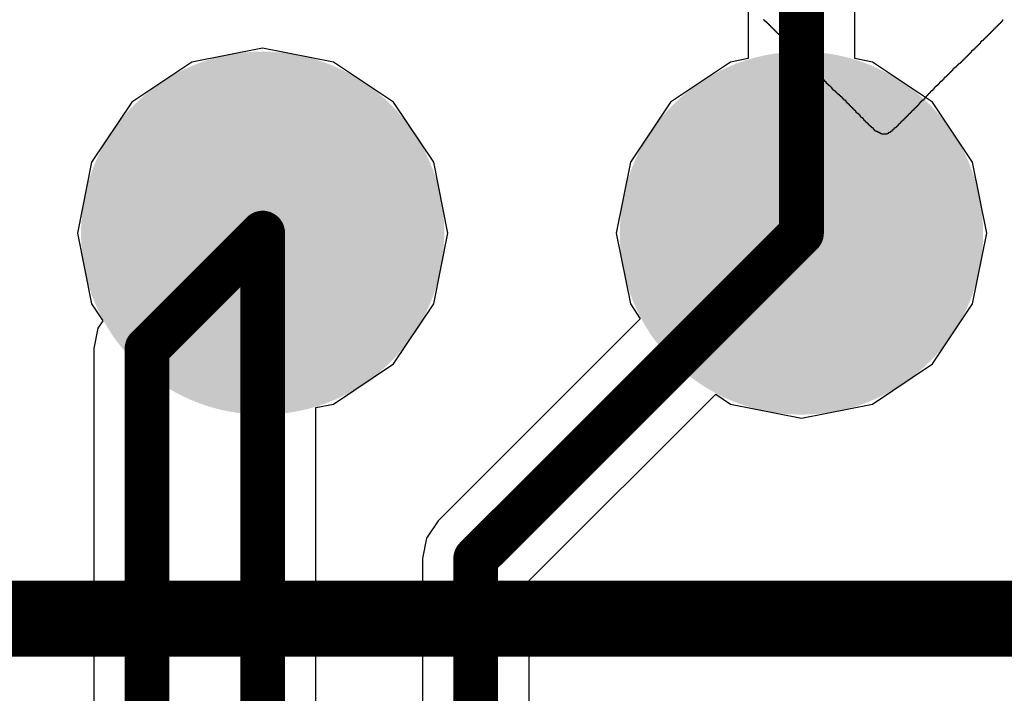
# Model space of a CAD drawing. Header units: millimetres. Extents: x 9.4 to 105.2, y 7.6 to 67.1.
# Tile 37 of 152: x 47.5 to 50.8, y 21.8 to 24.1. Entities that reach past the tile are written whole.
import ezdxf

# ---------------------------------------------------------------- set-up
doc = ezdxf.new("R2010")
doc.units = ezdxf.units.MM
for name, color, linetype in [('BottomLayer', 5, 'Continuous'), ('BottomOverlay', 54, 'Continuous'), ('BottomPaste', 16, 'Continuous'), ('BottomSolder', 6, 'Continuous'), ('TopOverlay', 2, 'Continuous')]:
    doc.layers.add(name, color=color, linetype=linetype)

msp = doc.modelspace()

# ---------------------------------------------------------------- hatches: boundary and pattern name
at = {"layer": 'BottomLayer'}
h = msp.add_hatch(color=5, dxfattribs=at)
edge = h.paths.add_edge_path()
edge.add_arc((48.2854, 23.3895), 0.508, 0, 360)
h = msp.add_hatch(color=5, dxfattribs=at)
edge = h.paths.add_edge_path()
edge.add_arc((50.0888, 23.3895), 0.508, 0, 360)
at = {"layer": 'BottomPaste'}
h = msp.add_hatch(color=16, dxfattribs=at)
edge = h.paths.add_edge_path()
edge.add_arc((48.2854, 23.3895), 0.458, 0, 360)
h = msp.add_hatch(color=16, dxfattribs=at)
edge = h.paths.add_edge_path()
edge.add_arc((50.0888, 23.3895), 0.458, 0, 360)
at = {"layer": 'BottomSolder'}
h = msp.add_hatch(color=6, dxfattribs=at)
edge = h.paths.add_edge_path()
edge.add_arc((48.2854, 23.3895), 0.608, 0, 360)
h = msp.add_hatch(color=6, dxfattribs=at)
edge = h.paths.add_edge_path()
edge.add_arc((50.0888, 23.3895), 0.608, 0, 360)

# ---------------------------------------------------------------- linework, layer by layer
at = {"layer": 'BottomLayer'}
for p, q in [((49.9104, 25.273), (49.9104, 23.9739)), ((50.2672, 23.9739), (50.2672, 25.1991)), ((48.2854, 24.0094), (48.0482, 23.9622)), ((48.5226, 23.9622), (48.2854, 24.0094)), ((48.0482, 23.9622), (47.8471, 23.8278)), ((48.7237, 23.8278), (48.5226, 23.9622)), ((49.8516, 23.9622), (49.6505, 23.8278)), ((49.9104, 23.9739), (49.8516, 23.9622)), ((50.326, 23.9622), (50.2672, 23.9739)), ((50.5271, 23.8278), (50.326, 23.9622)), ((47.8471, 23.8278), (47.7127, 23.6267)), ((48.8581, 23.6267), (48.7237, 23.8278)), ((49.6505, 23.8278), (49.5161, 23.6267)), ((50.6615, 23.6267), (50.5271, 23.8278)), ((47.7127, 23.6267), (47.6655, 23.3895)), ((48.9053, 23.3895), (48.8581, 23.6267)), ((49.5161, 23.6267), (49.4689, 23.3895)), ((50.7087, 23.3895), (50.6615, 23.6267)), ((47.6655, 23.3895), (47.7127, 23.1523)), ((48.8581, 23.1523), (48.9053, 23.3895)), ((49.4689, 23.3895), (49.5161, 23.1523)), ((50.6615, 23.1523), (50.7087, 23.3895)), ((47.7127, 23.1523), (47.7504, 23.0959)), ((48.7237, 22.9511), (48.8581, 23.1523)), ((49.5161, 23.1523), (49.5494, 23.1024)), ((50.5271, 22.9511), (50.6615, 23.1523)), ((49.5494, 23.1024), (48.8723, 22.4253)), ((47.7337, 23.0709), (47.7201, 23.0026)), ((47.7504, 23.0959), (47.7337, 23.0709)), ((47.7201, 23.0026), (47.7201, 20.9323)), ((48.5226, 22.8168), (48.7237, 22.9511)), ((50.326, 22.8168), (50.5271, 22.9511)), ((49.1769, 22.2253), (49.8017, 22.8501)), ((49.8017, 22.8501), (49.8516, 22.8168)), ((48.4638, 22.8051), (48.5226, 22.8168)), ((48.4638, 17.9555), (48.4638, 22.8051)), ((49.8516, 22.8168), (50.0888, 22.7696)), ((50.0888, 22.7696), (50.326, 22.8168)), ((48.8723, 22.4253), (48.8336, 22.3675)), ((48.8336, 22.3675), (48.8201, 22.2992)), ((48.8201, 22.2992), (48.8201, 18.0841)), ((49.1769, 20.9553), (49.1769, 22.2253))]:
    msp.add_line(p, q, dxfattribs=at)
at = {"layer": 'BottomLayer', "const_width": 0.15}
for points in [[(50.0888, 23.3895), (50.0888, 25.273)], [(47.8985, 23.0026), (48.2854, 23.3895)], [(48.2854, 17.8816), (48.2854, 23.3895)], [(48.9985, 22.2992), (50.0888, 23.3895)], [(47.8985, 17.8425), (47.8985, 23.0026)], [(48.9985, 17.8425), (48.9985, 22.2992)]]:
    msp.add_lwpolyline(points, dxfattribs=at)
at = {"layer": 'BottomLayer', "const_width": 0.075}
for points in [[(48.2479, 23.3895, 1), (48.3229, 23.3895, 1)], [(48.2479, 23.3895, 1), (48.3229, 23.3895, 1)], [(50.0513, 23.3895, 1), (50.1263, 23.3895, 1)], [(50.0513, 23.3895, 1), (50.1263, 23.3895, 1)], [(47.861, 23.0026, 1), (47.936, 23.0026, 1)], [(47.861, 23.0026, 1), (47.936, 23.0026, 1)], [(48.961, 22.2992, 1), (49.036, 22.2992, 1)], [(48.961, 22.2992, 1), (49.036, 22.2992, 1)]]:
    msp.add_lwpolyline(points, format="xyb", close=True, dxfattribs=at)
at = {"layer": 'BottomOverlay', "const_width": 0.254}
msp.add_lwpolyline([(45.085, 22.098), (56.769, 22.098)], dxfattribs=at)
at = {"layer": 'TopOverlay'}
for p, q in [((49.9623, 24.1034), (49.9623, 24.105)), ((49.9639, 24.1034), (49.9623, 24.1034)), ((49.9639, 24.1018), (49.9639, 24.1034)), ((49.9655, 24.1018), (49.9639, 24.1018)), ((49.9655, 24.1002), (49.9655, 24.1018)), ((49.9671, 24.1002), (49.9655, 24.1002)), ((49.9671, 24.0986), (49.9671, 24.1002)), ((49.9687, 24.0986), (49.9671, 24.0986)), ((49.9687, 24.097), (49.9687, 24.0986)), ((49.9703, 24.097), (49.9687, 24.097)), ((49.9719, 24.097), (49.9703, 24.097)), ((49.9719, 24.0954), (49.9719, 24.097)), ((49.9735, 24.0954), (49.9719, 24.0954)), ((49.9735, 24.0938), (49.9735, 24.0954)), ((49.9751, 24.0938), (49.9735, 24.0938)), ((49.9751, 24.0922), (49.9751, 24.0938)), ((49.9767, 24.0922), (49.9751, 24.0922)), ((49.9767, 24.0906), (49.9767, 24.0922)), ((49.9783, 24.0906), (49.9767, 24.0906)), ((49.9783, 24.089), (49.9783, 24.0906)), ((50.7523, 24.0906), (50.7507, 24.0906)), ((50.7507, 24.0906), (50.7507, 24.089)), ((50.7539, 24.0922), (50.7523, 24.0922)), ((50.7523, 24.0922), (50.7523, 24.0906)), ((50.7555, 24.0938), (50.7539, 24.0938)), ((50.7539, 24.0938), (50.7539, 24.0922)), ((50.7571, 24.0954), (50.7555, 24.0954)), ((50.7555, 24.0954), (50.7555, 24.0938)), ((50.7587, 24.097), (50.7571, 24.097)), ((50.7571, 24.097), (50.7571, 24.0954)), ((50.7603, 24.0986), (50.7587, 24.0986)), ((50.7587, 24.0986), (50.7587, 24.097)), ((50.7619, 24.1018), (50.7603, 24.1018)), ((50.7603, 24.1018), (50.7603, 24.0986)), ((50.7619, 24.105), (50.7619, 24.1018)), ((49.9799, 24.089), (49.9783, 24.089)), ((49.9799, 24.0874), (49.9799, 24.089)), ((49.9815, 24.0874), (49.9799, 24.0874)), ((49.9815, 24.0858), (49.9815, 24.0874)), ((49.9831, 24.0858), (49.9815, 24.0858)), ((49.9831, 24.0842), (49.9831, 24.0858)), ((49.9847, 24.0842), (49.9831, 24.0842)), ((49.9847, 24.0826), (49.9847, 24.0842)), ((49.9863, 24.0826), (49.9847, 24.0826)), ((49.9863, 24.081), (49.9863, 24.0826)), ((49.9879, 24.081), (49.9863, 24.081)), ((49.9879, 24.0794), (49.9879, 24.081)), ((49.9895, 24.0794), (49.9879, 24.0794)), ((49.9895, 24.0779), (49.9895, 24.0794)), ((49.9911, 24.0779), (49.9895, 24.0779)), ((49.9911, 24.0763), (49.9911, 24.0779)), ((49.9926, 24.0763), (49.9911, 24.0763)), ((49.9926, 24.0747), (49.9926, 24.0763)), ((49.9942, 24.0747), (49.9926, 24.0747)), ((49.9942, 24.0731), (49.9942, 24.0747)), ((49.9958, 24.0731), (49.9942, 24.0731)), ((49.9958, 24.0715), (49.9958, 24.0731)), ((49.9974, 24.0715), (49.9958, 24.0715)), ((49.9974, 24.0699), (49.9974, 24.0715)), ((49.999, 24.0699), (49.9974, 24.0699)), ((49.999, 24.0683), (49.999, 24.0699)), ((50.0006, 24.0683), (49.999, 24.0683)), ((50.0006, 24.0667), (50.0006, 24.0683)), ((50.0022, 24.0667), (50.0006, 24.0667)), ((50.0022, 24.0651), (50.0022, 24.0667)), ((50.0038, 24.0651), (50.0022, 24.0651)), ((50.0038, 24.0635), (50.0038, 24.0651)), ((50.0054, 24.0635), (50.0038, 24.0635)), ((50.0054, 24.0619), (50.0054, 24.0635)), ((50.007, 24.0619), (50.0054, 24.0619)), ((50.007, 24.0603), (50.007, 24.0619)), ((50.0086, 24.0603), (50.007, 24.0603)), ((50.0086, 24.0587), (50.0086, 24.0603)), ((50.0102, 24.0587), (50.0086, 24.0587)), ((50.0102, 24.0571), (50.0102, 24.0587)), ((50.7204, 24.0587), (50.7188, 24.0587)), ((50.7188, 24.0587), (50.7188, 24.0571)), ((50.722, 24.0603), (50.7204, 24.0603)), ((50.7204, 24.0603), (50.7204, 24.0587)), ((50.7236, 24.0619), (50.722, 24.0619)), ((50.722, 24.0619), (50.722, 24.0603)), ((50.7251, 24.0635), (50.7236, 24.0635)), ((50.7236, 24.0635), (50.7236, 24.0619)), ((50.7267, 24.0651), (50.7251, 24.0651)), ((50.7251, 24.0651), (50.7251, 24.0635)), ((50.7283, 24.0667), (50.7267, 24.0667)), ((50.7267, 24.0667), (50.7267, 24.0651)), ((50.7299, 24.0683), (50.7283, 24.0683)), ((50.7283, 24.0683), (50.7283, 24.0667)), ((50.7315, 24.0699), (50.7299, 24.0699)), ((50.7299, 24.0699), (50.7299, 24.0683)), ((50.7331, 24.0715), (50.7315, 24.0715)), ((50.7315, 24.0715), (50.7315, 24.0699)), ((50.7347, 24.0731), (50.7331, 24.0731)), ((50.7331, 24.0731), (50.7331, 24.0715)), ((50.7363, 24.0747), (50.7347, 24.0747)), ((50.7347, 24.0747), (50.7347, 24.0731)), ((50.7379, 24.0763), (50.7363, 24.0763)), ((50.7363, 24.0763), (50.7363, 24.0747)), ((50.7395, 24.0779), (50.7379, 24.0779)), ((50.7379, 24.0779), (50.7379, 24.0763)), ((50.7411, 24.0794), (50.7395, 24.0794)), ((50.7395, 24.0794), (50.7395, 24.0779)), ((50.7427, 24.081), (50.7411, 24.081)), ((50.7411, 24.081), (50.7411, 24.0794)), ((50.7443, 24.0826), (50.7427, 24.0826)), ((50.7427, 24.0826), (50.7427, 24.081)), ((50.7459, 24.0842), (50.7443, 24.0842)), ((50.7443, 24.0842), (50.7443, 24.0826)), ((50.7475, 24.0858), (50.7459, 24.0858)), ((50.7459, 24.0858), (50.7459, 24.0842)), ((50.7491, 24.0874), (50.7475, 24.0874)), ((50.7475, 24.0874), (50.7475, 24.0858)), ((50.7507, 24.089), (50.7491, 24.089)), ((50.7491, 24.089), (50.7491, 24.0874)), ((50.0118, 24.0571), (50.0102, 24.0571)), ((50.0118, 24.0555), (50.0118, 24.0571)), ((50.0134, 24.0555), (50.0118, 24.0555)), ((50.0134, 24.0539), (50.0134, 24.0555)), ((50.015, 24.0539), (50.0134, 24.0539)), ((50.015, 24.0523), (50.015, 24.0539)), ((50.0166, 24.0523), (50.015, 24.0523)), ((50.0166, 24.0507), (50.0166, 24.0523)), ((50.0182, 24.0507), (50.0166, 24.0507)), ((50.0198, 24.0507), (50.0182, 24.0507)), ((50.0198, 24.0491), (50.0198, 24.0507)), ((50.0214, 24.0491), (50.0198, 24.0491)), ((50.0214, 24.0475), (50.0214, 24.0491)), ((50.023, 24.0475), (50.0214, 24.0475)), ((50.023, 24.0443), (50.023, 24.0475)), ((50.0246, 24.0443), (50.023, 24.0443)), ((50.0246, 24.0427), (50.0246, 24.0443)), ((50.0262, 24.0427), (50.0246, 24.0427)), ((50.0262, 24.0411), (50.0262, 24.0427)), ((50.0278, 24.0411), (50.0262, 24.0411)), ((50.0278, 24.0396), (50.0278, 24.0411)), ((50.0294, 24.0396), (50.0278, 24.0396)), ((50.0294, 24.038), (50.0294, 24.0396)), ((50.0309, 24.038), (50.0294, 24.038)), ((50.0309, 24.0364), (50.0309, 24.038)), ((50.0325, 24.0364), (50.0309, 24.0364)), ((50.0325, 24.0348), (50.0325, 24.0364)), ((50.0341, 24.0348), (50.0325, 24.0348)), ((50.0341, 24.0332), (50.0341, 24.0348)), ((50.0357, 24.0332), (50.0341, 24.0332)), ((50.0357, 24.0316), (50.0357, 24.0332)), ((50.0373, 24.0316), (50.0357, 24.0316)), ((50.0373, 24.03), (50.0373, 24.0316)), ((50.0389, 24.03), (50.0373, 24.03)), ((50.0389, 24.0284), (50.0389, 24.03)), ((50.0405, 24.0284), (50.0389, 24.0284)), ((50.0405, 24.0268), (50.0405, 24.0284)), ((50.0421, 24.0268), (50.0405, 24.0268)), ((50.0421, 24.0252), (50.0421, 24.0268)), ((50.0437, 24.0252), (50.0421, 24.0252)), ((50.0437, 24.0236), (50.0437, 24.0252)), ((50.6868, 24.0252), (50.6853, 24.0252)), ((50.6853, 24.0252), (50.6853, 24.0236)), ((50.6884, 24.0268), (50.6868, 24.0268)), ((50.6868, 24.0268), (50.6868, 24.0252)), ((50.69, 24.03), (50.6884, 24.03)), ((50.6884, 24.03), (50.6884, 24.0268)), ((50.6916, 24.0316), (50.69, 24.0316)), ((50.69, 24.0316), (50.69, 24.03)), ((50.6932, 24.0332), (50.6916, 24.0332)), ((50.6916, 24.0332), (50.6916, 24.0316)), ((50.6948, 24.0332), (50.6932, 24.0332)), ((50.6964, 24.0348), (50.6948, 24.0348)), ((50.6948, 24.0348), (50.6948, 24.0332)), ((50.698, 24.0364), (50.6964, 24.0364)), ((50.6964, 24.0364), (50.6964, 24.0348)), ((50.6996, 24.038), (50.698, 24.038)), ((50.698, 24.038), (50.698, 24.0364)), ((50.7012, 24.0396), (50.6996, 24.0396)), ((50.6996, 24.0396), (50.6996, 24.038)), ((50.7028, 24.0411), (50.7012, 24.0411)), ((50.7012, 24.0411), (50.7012, 24.0396)), ((50.7044, 24.0427), (50.7028, 24.0427)), ((50.7028, 24.0427), (50.7028, 24.0411)), ((50.706, 24.0443), (50.7044, 24.0443)), ((50.7044, 24.0443), (50.7044, 24.0427)), ((50.7076, 24.0459), (50.706, 24.0459)), ((50.706, 24.0459), (50.706, 24.0443)), ((50.7092, 24.0475), (50.7076, 24.0475)), ((50.7076, 24.0475), (50.7076, 24.0459)), ((50.7108, 24.0491), (50.7092, 24.0491)), ((50.7092, 24.0491), (50.7092, 24.0475)), ((50.7124, 24.0507), (50.7108, 24.0507)), ((50.7108, 24.0507), (50.7108, 24.0491)), ((50.714, 24.0523), (50.7124, 24.0523)), ((50.7124, 24.0523), (50.7124, 24.0507)), ((50.7156, 24.0539), (50.714, 24.0539)), ((50.714, 24.0539), (50.714, 24.0523)), ((50.7172, 24.0555), (50.7156, 24.0555)), ((50.7156, 24.0555), (50.7156, 24.0539)), ((50.7188, 24.0571), (50.7172, 24.0571)), ((50.7172, 24.0571), (50.7172, 24.0555)), ((50.0453, 24.0236), (50.0437, 24.0236)), ((50.0453, 24.022), (50.0453, 24.0236)), ((50.0469, 24.022), (50.0453, 24.022)), ((50.0469, 24.0204), (50.0469, 24.022)), ((50.0485, 24.0204), (50.0469, 24.0204)), ((50.0485, 24.0188), (50.0485, 24.0204)), ((50.0501, 24.0188), (50.0485, 24.0188)), ((50.0501, 24.0172), (50.0501, 24.0188)), ((50.0517, 24.0172), (50.0501, 24.0172)), ((50.0517, 24.0156), (50.0517, 24.0172)), ((50.0533, 24.0156), (50.0517, 24.0156)), ((50.0533, 24.014), (50.0533, 24.0156)), ((50.0549, 24.014), (50.0533, 24.014)), ((50.0549, 24.0124), (50.0549, 24.014)), ((50.0565, 24.0124), (50.0549, 24.0124)), ((50.0565, 24.0108), (50.0565, 24.0124)), ((50.0581, 24.0108), (50.0565, 24.0108)), ((50.0581, 24.0092), (50.0581, 24.0108)), ((50.0597, 24.0092), (50.0581, 24.0092)), ((50.0597, 24.0076), (50.0597, 24.0092)), ((50.0613, 24.0076), (50.0597, 24.0076)), ((50.0613, 24.006), (50.0613, 24.0076)), ((50.0629, 24.006), (50.0613, 24.006)), ((50.0629, 24.0044), (50.0629, 24.006)), ((50.0645, 24.0044), (50.0629, 24.0044)), ((50.0645, 24.0028), (50.0645, 24.0044)), ((50.0661, 24.0028), (50.0645, 24.0028)), ((50.0677, 24.0028), (50.0661, 24.0028)), ((50.0677, 24.0012), (50.0677, 24.0028)), ((50.0692, 24.0012), (50.0677, 24.0012)), ((50.0692, 23.9981), (50.0692, 24.0012)), ((50.0708, 23.9981), (50.0692, 23.9981)), ((50.0708, 23.9965), (50.0708, 23.9981)), ((50.0724, 23.9965), (50.0708, 23.9965)), ((50.0724, 23.9949), (50.0724, 23.9965)), ((50.074, 23.9949), (50.0724, 23.9949)), ((50.074, 23.9933), (50.074, 23.9949)), ((50.0756, 23.9933), (50.074, 23.9933)), ((50.0756, 23.9917), (50.0756, 23.9933)), ((50.0772, 23.9917), (50.0756, 23.9917)), ((50.0772, 23.9901), (50.0772, 23.9917)), ((50.6533, 23.9917), (50.6517, 23.9917)), ((50.6517, 23.9917), (50.6517, 23.9901)), ((50.6549, 23.9933), (50.6533, 23.9933)), ((50.6533, 23.9933), (50.6533, 23.9917)), ((50.6565, 23.9949), (50.6549, 23.9949)), ((50.6549, 23.9949), (50.6549, 23.9933)), ((50.6581, 23.9965), (50.6565, 23.9965)), ((50.6565, 23.9965), (50.6565, 23.9949)), ((50.6597, 23.9997), (50.6581, 23.9997)), ((50.6581, 23.9997), (50.6581, 23.9965)), ((50.6613, 24.0012), (50.6597, 24.0012)), ((50.6597, 24.0012), (50.6597, 23.9997)), ((50.6629, 24.0028), (50.6613, 24.0028)), ((50.6613, 24.0028), (50.6613, 24.0012)), ((50.6645, 24.0028), (50.6629, 24.0028)), ((50.6661, 24.0044), (50.6645, 24.0044)), ((50.6645, 24.0044), (50.6645, 24.0028)), ((50.6677, 24.006), (50.6661, 24.006)), ((50.6661, 24.006), (50.6661, 24.0044)), ((50.6693, 24.0076), (50.6677, 24.0076)), ((50.6677, 24.0076), (50.6677, 24.006)), ((50.6709, 24.0092), (50.6693, 24.0092)), ((50.6693, 24.0092), (50.6693, 24.0076)), ((50.6725, 24.0108), (50.6709, 24.0108)), ((50.6709, 24.0108), (50.6709, 24.0092)), ((50.6741, 24.0124), (50.6725, 24.0124)), ((50.6725, 24.0124), (50.6725, 24.0108)), ((50.6757, 24.014), (50.6741, 24.014)), ((50.6741, 24.014), (50.6741, 24.0124)), ((50.6773, 24.0156), (50.6757, 24.0156)), ((50.6757, 24.0156), (50.6757, 24.014)), ((50.6789, 24.0172), (50.6773, 24.0172)), ((50.6773, 24.0172), (50.6773, 24.0156)), ((50.6805, 24.0188), (50.6789, 24.0188)), ((50.6789, 24.0188), (50.6789, 24.0172)), ((50.6821, 24.0204), (50.6805, 24.0204)), ((50.6805, 24.0204), (50.6805, 24.0188)), ((50.6837, 24.022), (50.6821, 24.022)), ((50.6821, 24.022), (50.6821, 24.0204)), ((50.6853, 24.0236), (50.6837, 24.0236)), ((50.6837, 24.0236), (50.6837, 24.022)), ((50.0788, 23.9901), (50.0772, 23.9901)), ((50.0788, 23.9885), (50.0788, 23.9901)), ((50.0804, 23.9885), (50.0788, 23.9885)), ((50.0804, 23.9869), (50.0804, 23.9885)), ((50.082, 23.9869), (50.0804, 23.9869)), ((50.082, 23.9853), (50.082, 23.9869)), ((50.0836, 23.9853), (50.082, 23.9853)), ((50.0836, 23.9837), (50.0836, 23.9853)), ((50.0852, 23.9837), (50.0836, 23.9837)), ((50.0852, 23.9821), (50.0852, 23.9837)), ((50.0868, 23.9821), (50.0852, 23.9821)), ((50.0868, 23.9805), (50.0868, 23.9821)), ((50.0884, 23.9805), (50.0868, 23.9805)), ((50.0884, 23.9773), (50.0884, 23.9805)), ((50.09, 23.9773), (50.0884, 23.9773)), ((50.09, 23.9757), (50.09, 23.9773)), ((50.0916, 23.9757), (50.09, 23.9757)), ((50.0932, 23.9757), (50.0916, 23.9757)), ((50.0932, 23.9741), (50.0932, 23.9757)), ((50.0948, 23.9741), (50.0932, 23.9741)), ((50.0948, 23.9725), (50.0948, 23.9741)), ((50.0964, 23.9725), (50.0948, 23.9725)), ((50.0964, 23.9709), (50.0964, 23.9725)), ((50.098, 23.9709), (50.0964, 23.9709)), ((50.098, 23.9693), (50.098, 23.9709)), ((50.0996, 23.9693), (50.098, 23.9693)), ((50.0996, 23.9677), (50.0996, 23.9693)), ((50.1012, 23.9677), (50.0996, 23.9677)), ((50.1012, 23.9645), (50.1012, 23.9677)), ((50.1028, 23.9645), (50.1012, 23.9645)), ((50.1028, 23.9629), (50.1028, 23.9645)), ((50.1044, 23.9629), (50.1028, 23.9629)), ((50.1044, 23.9614), (50.1044, 23.9629)), ((50.106, 23.9614), (50.1044, 23.9614)), ((50.106, 23.9598), (50.106, 23.9614)), ((50.1075, 23.9598), (50.106, 23.9598)), ((50.1075, 23.9582), (50.1075, 23.9598)), ((50.6214, 23.9598), (50.6198, 23.9598)), ((50.6198, 23.9598), (50.6198, 23.9582)), ((50.623, 23.9614), (50.6214, 23.9614)), ((50.6214, 23.9614), (50.6214, 23.9598)), ((50.6246, 23.9629), (50.623, 23.9629)), ((50.623, 23.9629), (50.623, 23.9614)), ((50.6262, 23.9645), (50.6246, 23.9645)), ((50.6246, 23.9645), (50.6246, 23.9629)), ((50.6278, 23.9661), (50.6262, 23.9661)), ((50.6262, 23.9661), (50.6262, 23.9645)), ((50.6294, 23.9677), (50.6278, 23.9677)), ((50.6278, 23.9677), (50.6278, 23.9661)), ((50.631, 23.9693), (50.6294, 23.9693)), ((50.6294, 23.9693), (50.6294, 23.9677)), ((50.6326, 23.9709), (50.631, 23.9709)), ((50.631, 23.9709), (50.631, 23.9693)), ((50.6342, 23.9725), (50.6326, 23.9725)), ((50.6326, 23.9725), (50.6326, 23.9709)), ((50.6358, 23.9741), (50.6342, 23.9741)), ((50.6342, 23.9741), (50.6342, 23.9725)), ((50.6374, 23.9757), (50.6358, 23.9757)), ((50.6358, 23.9757), (50.6358, 23.9741)), ((50.639, 23.9773), (50.6374, 23.9773)), ((50.6374, 23.9773), (50.6374, 23.9757)), ((50.6406, 23.9789), (50.639, 23.9789)), ((50.639, 23.9789), (50.639, 23.9773)), ((50.6422, 23.9805), (50.6406, 23.9805)), ((50.6406, 23.9805), (50.6406, 23.9789)), ((50.6438, 23.9821), (50.6422, 23.9821)), ((50.6422, 23.9821), (50.6422, 23.9805)), ((50.6454, 23.9837), (50.6438, 23.9837)), ((50.6438, 23.9837), (50.6438, 23.9821)), ((50.6469, 23.9853), (50.6454, 23.9853)), ((50.6454, 23.9853), (50.6454, 23.9837)), ((50.6485, 23.9869), (50.6469, 23.9869)), ((50.6469, 23.9869), (50.6469, 23.9853)), ((50.6501, 23.9885), (50.6485, 23.9885)), ((50.6485, 23.9885), (50.6485, 23.9869)), ((50.6517, 23.9901), (50.6501, 23.9901)), ((50.6501, 23.9901), (50.6501, 23.9885)), ((50.1091, 23.9582), (50.1075, 23.9582)), ((50.1107, 23.9582), (50.1091, 23.9582)), ((50.1107, 23.9566), (50.1107, 23.9582)), ((50.1123, 23.9566), (50.1107, 23.9566)), ((50.1123, 23.955), (50.1123, 23.9566)), ((50.1139, 23.955), (50.1123, 23.955)), ((50.1139, 23.9534), (50.1139, 23.955)), ((50.1155, 23.9534), (50.1139, 23.9534)), ((50.1155, 23.9518), (50.1155, 23.9534)), ((50.1171, 23.9518), (50.1155, 23.9518)), ((50.1171, 23.9486), (50.1171, 23.9518)), ((50.1187, 23.9486), (50.1171, 23.9486)), ((50.1187, 23.947), (50.1187, 23.9486)), ((50.1203, 23.947), (50.1187, 23.947)), ((50.1203, 23.9454), (50.1203, 23.947)), ((50.1219, 23.9454), (50.1203, 23.9454)), ((50.1219, 23.9438), (50.1219, 23.9454)), ((50.1235, 23.9438), (50.1219, 23.9438)), ((50.1235, 23.9422), (50.1235, 23.9438)), ((50.1251, 23.9422), (50.1235, 23.9422)), ((50.1251, 23.9406), (50.1251, 23.9422)), ((50.1267, 23.9406), (50.1251, 23.9406)), ((50.1267, 23.9374), (50.1267, 23.9406)), ((50.1283, 23.9374), (50.1267, 23.9374)), ((50.1283, 23.9358), (50.1283, 23.9374)), ((50.1299, 23.9358), (50.1283, 23.9358)), ((50.1299, 23.9342), (50.1299, 23.9358)), ((50.1315, 23.9342), (50.1299, 23.9342)), ((50.1315, 23.9326), (50.1315, 23.9342)), ((50.1331, 23.9326), (50.1315, 23.9326)), ((50.1331, 23.931), (50.1331, 23.9326)), ((50.1347, 23.931), (50.1331, 23.931)), ((50.1347, 23.9294), (50.1347, 23.931)), ((50.1363, 23.9294), (50.1347, 23.9294)), ((50.1363, 23.9278), (50.1363, 23.9294)), ((50.1379, 23.9278), (50.1363, 23.9278)), ((50.1395, 23.9278), (50.1379, 23.9278)), ((50.1395, 23.9262), (50.1395, 23.9278)), ((50.1411, 23.9262), (50.1395, 23.9262)), ((50.1411, 23.9246), (50.1411, 23.9262)), ((50.5863, 23.9262), (50.5847, 23.9262)), ((50.5847, 23.9262), (50.5847, 23.9246)), ((50.5879, 23.9278), (50.5863, 23.9278)), ((50.5863, 23.9278), (50.5863, 23.9262)), ((50.5895, 23.9294), (50.5879, 23.9294)), ((50.5879, 23.9294), (50.5879, 23.9278)), ((50.5911, 23.931), (50.5895, 23.931)), ((50.5895, 23.931), (50.5895, 23.9294)), ((50.5927, 23.9326), (50.5911, 23.9326)), ((50.5911, 23.9326), (50.5911, 23.931)), ((50.5943, 23.9342), (50.5927, 23.9342)), ((50.5927, 23.9342), (50.5927, 23.9326)), ((50.5959, 23.9374), (50.5943, 23.9374)), ((50.5943, 23.9374), (50.5943, 23.9342)), ((50.5975, 23.939), (50.5959, 23.939)), ((50.5959, 23.939), (50.5959, 23.9374)), ((50.5991, 23.9406), (50.5975, 23.9406)), ((50.5975, 23.9406), (50.5975, 23.939)), ((50.6007, 23.9422), (50.5991, 23.9422)), ((50.5991, 23.9422), (50.5991, 23.9406)), ((50.6023, 23.9438), (50.6007, 23.9438)), ((50.6007, 23.9438), (50.6007, 23.9422)), ((50.6039, 23.9438), (50.6023, 23.9438)), ((50.6055, 23.9454), (50.6039, 23.9454)), ((50.6039, 23.9454), (50.6039, 23.9438)), ((50.6071, 23.947), (50.6055, 23.947)), ((50.6055, 23.947), (50.6055, 23.9454)), ((50.6086, 23.9486), (50.6071, 23.9486)), ((50.6071, 23.9486), (50.6071, 23.947)), ((50.6102, 23.9502), (50.6086, 23.9502)), ((50.6086, 23.9502), (50.6086, 23.9486)), ((50.6118, 23.9518), (50.6102, 23.9518)), ((50.6102, 23.9518), (50.6102, 23.9502)), ((50.6134, 23.9534), (50.6118, 23.9534)), ((50.6118, 23.9534), (50.6118, 23.9518)), ((50.615, 23.955), (50.6134, 23.955)), ((50.6134, 23.955), (50.6134, 23.9534)), ((50.6166, 23.9566), (50.615, 23.9566)), ((50.615, 23.9566), (50.615, 23.955)), ((50.6182, 23.9582), (50.6166, 23.9582)), ((50.6166, 23.9582), (50.6166, 23.9566)), ((50.6198, 23.9582), (50.6182, 23.9582)), ((50.1427, 23.9246), (50.1411, 23.9246)), ((50.1427, 23.9231), (50.1427, 23.9246)), ((50.1443, 23.9231), (50.1427, 23.9231)), ((50.1443, 23.9215), (50.1443, 23.9231)), ((50.1458, 23.9215), (50.1443, 23.9215)), ((50.1458, 23.9199), (50.1458, 23.9215)), ((50.1474, 23.9199), (50.1458, 23.9199)), ((50.1474, 23.9183), (50.1474, 23.9199)), ((50.149, 23.9183), (50.1474, 23.9183)), ((50.149, 23.9151), (50.149, 23.9183)), ((50.1506, 23.9151), (50.149, 23.9151)), ((50.1506, 23.9135), (50.1506, 23.9151)), ((50.1522, 23.9135), (50.1506, 23.9135)), ((50.1538, 23.9135), (50.1522, 23.9135)), ((50.1538, 23.9119), (50.1538, 23.9135)), ((50.1554, 23.9119), (50.1538, 23.9119)), ((50.1554, 23.9103), (50.1554, 23.9119)), ((50.157, 23.9103), (50.1554, 23.9103)), ((50.157, 23.9087), (50.157, 23.9103)), ((50.1586, 23.9087), (50.157, 23.9087)), ((50.1586, 23.9071), (50.1586, 23.9087)), ((50.1602, 23.9071), (50.1586, 23.9071)), ((50.1602, 23.9055), (50.1602, 23.9071)), ((50.1618, 23.9055), (50.1602, 23.9055)), ((50.1618, 23.9039), (50.1618, 23.9055)), ((50.1634, 23.9039), (50.1618, 23.9039)), ((50.1634, 23.9023), (50.1634, 23.9039)), ((50.165, 23.9023), (50.1634, 23.9023)), ((50.165, 23.9007), (50.165, 23.9023)), ((50.1666, 23.9007), (50.165, 23.9007)), ((50.1666, 23.8975), (50.1666, 23.9007)), ((50.1682, 23.8975), (50.1666, 23.8975)), ((50.1682, 23.8959), (50.1682, 23.8975)), ((50.1698, 23.8959), (50.1682, 23.8959)), ((50.1714, 23.8959), (50.1698, 23.8959)), ((50.1714, 23.8943), (50.1714, 23.8959)), ((50.173, 23.8943), (50.1714, 23.8943)), ((50.173, 23.8911), (50.173, 23.8943)), ((50.5512, 23.8927), (50.5496, 23.8927)), ((50.5496, 23.8927), (50.5496, 23.8895)), ((50.5528, 23.8943), (50.5512, 23.8943)), ((50.5512, 23.8943), (50.5512, 23.8927)), ((50.5544, 23.8959), (50.5528, 23.8959)), ((50.5528, 23.8959), (50.5528, 23.8943)), ((50.556, 23.8975), (50.5544, 23.8975)), ((50.5544, 23.8975), (50.5544, 23.8959)), ((50.5576, 23.8975), (50.556, 23.8975)), ((50.5592, 23.8991), (50.5576, 23.8991)), ((50.5576, 23.8991), (50.5576, 23.8975)), ((50.5608, 23.9007), (50.5592, 23.9007)), ((50.5592, 23.9007), (50.5592, 23.8991)), ((50.5624, 23.9023), (50.5608, 23.9023)), ((50.5608, 23.9023), (50.5608, 23.9007)), ((50.564, 23.9039), (50.5624, 23.9039)), ((50.5624, 23.9039), (50.5624, 23.9023)), ((50.5656, 23.9055), (50.564, 23.9055)), ((50.564, 23.9055), (50.564, 23.9039)), ((50.5672, 23.9087), (50.5656, 23.9087)), ((50.5656, 23.9087), (50.5656, 23.9055)), ((50.5688, 23.9103), (50.5672, 23.9103)), ((50.5672, 23.9103), (50.5672, 23.9087)), ((50.5703, 23.9119), (50.5688, 23.9119)), ((50.5688, 23.9119), (50.5688, 23.9103)), ((50.5719, 23.9119), (50.5703, 23.9119)), ((50.5735, 23.9135), (50.5719, 23.9135)), ((50.5719, 23.9135), (50.5719, 23.9119)), ((50.5751, 23.9151), (50.5735, 23.9151)), ((50.5735, 23.9151), (50.5735, 23.9135)), ((50.5767, 23.9167), (50.5751, 23.9167)), ((50.5751, 23.9167), (50.5751, 23.9151)), ((50.5783, 23.9183), (50.5767, 23.9183)), ((50.5767, 23.9183), (50.5767, 23.9167)), ((50.5799, 23.9199), (50.5783, 23.9199)), ((50.5783, 23.9199), (50.5783, 23.9183)), ((50.5815, 23.9215), (50.5799, 23.9215)), ((50.5799, 23.9215), (50.5799, 23.9199)), ((50.5831, 23.9231), (50.5815, 23.9231)), ((50.5815, 23.9231), (50.5815, 23.9215)), ((50.5847, 23.9246), (50.5831, 23.9246)), ((50.5831, 23.9246), (50.5831, 23.9231)), ((50.1746, 23.8911), (50.173, 23.8911)), ((50.1746, 23.8895), (50.1746, 23.8911)), ((50.1762, 23.8895), (50.1746, 23.8895)), ((50.1762, 23.8879), (50.1762, 23.8895)), ((50.1778, 23.8879), (50.1762, 23.8879)), ((50.1778, 23.8863), (50.1778, 23.8879)), ((50.1794, 23.8863), (50.1778, 23.8863)), ((50.1794, 23.8848), (50.1794, 23.8863)), ((50.181, 23.8848), (50.1794, 23.8848)), ((50.181, 23.8832), (50.181, 23.8848)), ((50.1826, 23.8832), (50.181, 23.8832)), ((50.1841, 23.8832), (50.1826, 23.8832)), ((50.1841, 23.8816), (50.1841, 23.8832)), ((50.1857, 23.8816), (50.1841, 23.8816)), ((50.1857, 23.88), (50.1857, 23.8816)), ((50.1873, 23.88), (50.1857, 23.88)), ((50.1873, 23.8784), (50.1873, 23.88)), ((50.1889, 23.8784), (50.1873, 23.8784)), ((50.1889, 23.8768), (50.1889, 23.8784)), ((50.1905, 23.8768), (50.1889, 23.8768)), ((50.1905, 23.8736), (50.1905, 23.8768)), ((50.1921, 23.8736), (50.1905, 23.8736)), ((50.1921, 23.872), (50.1921, 23.8736)), ((50.1937, 23.872), (50.1921, 23.872)), ((50.1937, 23.8704), (50.1937, 23.872)), ((50.1953, 23.8704), (50.1937, 23.8704)), ((50.1953, 23.8688), (50.1953, 23.8704)), ((50.1969, 23.8688), (50.1953, 23.8688)), ((50.1969, 23.8672), (50.1969, 23.8688)), ((50.1985, 23.8672), (50.1969, 23.8672)), ((50.1985, 23.8656), (50.1985, 23.8672)), ((50.2001, 23.8656), (50.1985, 23.8656)), ((50.2017, 23.8656), (50.2001, 23.8656)), ((50.2017, 23.864), (50.2017, 23.8656)), ((50.2033, 23.864), (50.2017, 23.864)), ((50.2033, 23.8624), (50.2033, 23.864)), ((50.2049, 23.8624), (50.2033, 23.8624)), ((50.2049, 23.8608), (50.2049, 23.8624)), ((50.2065, 23.8608), (50.2049, 23.8608)), ((50.2065, 23.8592), (50.2065, 23.8608)), ((50.5209, 23.8624), (50.5193, 23.8624)), ((50.5193, 23.8624), (50.5193, 23.8592)), ((50.5225, 23.864), (50.5209, 23.864)), ((50.5209, 23.864), (50.5209, 23.8624)), ((50.5241, 23.8656), (50.5225, 23.8656)), ((50.5225, 23.8656), (50.5225, 23.864)), ((50.5257, 23.8656), (50.5241, 23.8656)), ((50.5273, 23.8672), (50.5257, 23.8672)), ((50.5257, 23.8672), (50.5257, 23.8656)), ((50.5289, 23.8688), (50.5273, 23.8688)), ((50.5273, 23.8688), (50.5273, 23.8672)), ((50.5305, 23.8704), (50.5289, 23.8704)), ((50.5289, 23.8704), (50.5289, 23.8688)), ((50.532, 23.872), (50.5305, 23.872)), ((50.5305, 23.872), (50.5305, 23.8704)), ((50.5336, 23.8752), (50.532, 23.8752)), ((50.532, 23.8752), (50.532, 23.872)), ((50.5352, 23.8768), (50.5336, 23.8768)), ((50.5336, 23.8768), (50.5336, 23.8752)), ((50.5368, 23.8784), (50.5352, 23.8784)), ((50.5352, 23.8784), (50.5352, 23.8768)), ((50.5384, 23.88), (50.5368, 23.88)), ((50.5368, 23.88), (50.5368, 23.8784)), ((50.54, 23.8816), (50.5384, 23.8816)), ((50.5384, 23.8816), (50.5384, 23.88)), ((50.5416, 23.8832), (50.54, 23.8832)), ((50.54, 23.8832), (50.54, 23.8816)), ((50.5432, 23.8832), (50.5416, 23.8832)), ((50.5448, 23.8848), (50.5432, 23.8848)), ((50.5432, 23.8848), (50.5432, 23.8832)), ((50.5464, 23.8863), (50.5448, 23.8863)), ((50.5448, 23.8863), (50.5448, 23.8848)), ((50.548, 23.8879), (50.5464, 23.8879)), ((50.5464, 23.8879), (50.5464, 23.8863)), ((50.5496, 23.8895), (50.548, 23.8895)), ((50.548, 23.8895), (50.548, 23.8879)), ((50.2081, 23.8592), (50.2065, 23.8592)), ((50.2081, 23.8576), (50.2081, 23.8592)), ((50.2097, 23.8576), (50.2081, 23.8576)), ((50.2097, 23.856), (50.2097, 23.8576)), ((50.2113, 23.856), (50.2097, 23.856)), ((50.2113, 23.8544), (50.2113, 23.856)), ((50.2129, 23.8544), (50.2113, 23.8544)), ((50.2129, 23.8528), (50.2129, 23.8544)), ((50.2145, 23.8528), (50.2129, 23.8528)), ((50.2161, 23.8528), (50.2145, 23.8528)), ((50.2161, 23.8512), (50.2161, 23.8528)), ((50.2177, 23.8512), (50.2161, 23.8512)), ((50.2177, 23.8496), (50.2177, 23.8512)), ((50.2193, 23.8496), (50.2177, 23.8496)), ((50.2193, 23.848), (50.2193, 23.8496)), ((50.2209, 23.848), (50.2193, 23.848)), ((50.2209, 23.8464), (50.2209, 23.848)), ((50.2224, 23.8464), (50.2209, 23.8464)), ((50.2224, 23.8449), (50.2224, 23.8464)), ((50.224, 23.8449), (50.2224, 23.8449)), ((50.224, 23.8433), (50.224, 23.8449)), ((50.2256, 23.8433), (50.224, 23.8433)), ((50.2256, 23.8417), (50.2256, 23.8433)), ((50.2272, 23.8417), (50.2256, 23.8417)), ((50.2272, 23.8401), (50.2272, 23.8417)), ((50.2288, 23.8401), (50.2272, 23.8401)), ((50.2288, 23.8385), (50.2288, 23.8401)), ((50.2304, 23.8385), (50.2288, 23.8385)), ((50.2304, 23.8369), (50.2304, 23.8385)), ((50.232, 23.8369), (50.2304, 23.8369)), ((50.232, 23.8353), (50.232, 23.8369)), ((50.2336, 23.8353), (50.232, 23.8353)), ((50.2352, 23.8353), (50.2336, 23.8353)), ((50.2352, 23.8337), (50.2352, 23.8353)), ((50.2368, 23.8337), (50.2352, 23.8337)), ((50.2368, 23.8321), (50.2368, 23.8337)), ((50.2384, 23.8321), (50.2368, 23.8321)), ((50.2384, 23.8289), (50.2384, 23.8321)), ((50.24, 23.8289), (50.2384, 23.8289)), ((50.24, 23.8273), (50.24, 23.8289)), ((50.2416, 23.8273), (50.24, 23.8273)), ((50.2416, 23.8257), (50.2416, 23.8273)), ((50.4874, 23.8273), (50.4858, 23.8273)), ((50.4858, 23.8273), (50.4858, 23.8257)), ((50.489, 23.8289), (50.4874, 23.8289)), ((50.4874, 23.8289), (50.4874, 23.8273)), ((50.4906, 23.8305), (50.489, 23.8305)), ((50.489, 23.8305), (50.489, 23.8289)), ((50.4922, 23.8321), (50.4906, 23.8321)), ((50.4906, 23.8321), (50.4906, 23.8305)), ((50.4937, 23.8337), (50.4922, 23.8337)), ((50.4922, 23.8337), (50.4922, 23.8321)), ((50.4953, 23.8337), (50.4937, 23.8337)), ((50.4969, 23.8353), (50.4953, 23.8353)), ((50.4953, 23.8353), (50.4953, 23.8337)), ((50.4985, 23.8369), (50.4969, 23.8369)), ((50.4969, 23.8369), (50.4969, 23.8353)), ((50.5001, 23.8385), (50.4985, 23.8385)), ((50.4985, 23.8385), (50.4985, 23.8369)), ((50.5017, 23.8401), (50.5001, 23.8401)), ((50.5001, 23.8401), (50.5001, 23.8385)), ((50.5033, 23.8433), (50.5017, 23.8433)), ((50.5017, 23.8433), (50.5017, 23.8401)), ((50.5049, 23.8449), (50.5033, 23.8449)), ((50.5033, 23.8449), (50.5033, 23.8433)), ((50.5065, 23.8464), (50.5049, 23.8464)), ((50.5049, 23.8464), (50.5049, 23.8449)), ((50.5081, 23.848), (50.5065, 23.848)), ((50.5065, 23.848), (50.5065, 23.8464)), ((50.5097, 23.8496), (50.5081, 23.8496)), ((50.5081, 23.8496), (50.5081, 23.848)), ((50.5113, 23.8512), (50.5097, 23.8512)), ((50.5097, 23.8512), (50.5097, 23.8496)), ((50.5129, 23.8528), (50.5113, 23.8528)), ((50.5113, 23.8528), (50.5113, 23.8512)), ((50.5145, 23.8544), (50.5129, 23.8544)), ((50.5129, 23.8544), (50.5129, 23.8528)), ((50.5161, 23.856), (50.5145, 23.856)), ((50.5145, 23.856), (50.5145, 23.8544)), ((50.5177, 23.8576), (50.5161, 23.8576)), ((50.5161, 23.8576), (50.5161, 23.856)), ((50.5193, 23.8592), (50.5177, 23.8592)), ((50.5177, 23.8592), (50.5177, 23.8576)), ((50.2432, 23.8257), (50.2416, 23.8257)), ((50.2432, 23.8241), (50.2432, 23.8257)), ((50.2448, 23.8241), (50.2432, 23.8241)), ((50.2448, 23.8225), (50.2448, 23.8241)), ((50.2464, 23.8225), (50.2448, 23.8225)), ((50.2464, 23.8209), (50.2464, 23.8225)), ((50.248, 23.8209), (50.2464, 23.8209)), ((50.248, 23.8193), (50.248, 23.8209)), ((50.2496, 23.8193), (50.248, 23.8193)), ((50.2496, 23.8177), (50.2496, 23.8193)), ((50.2512, 23.8177), (50.2496, 23.8177)), ((50.2512, 23.8161), (50.2512, 23.8177)), ((50.2528, 23.8161), (50.2512, 23.8161)), ((50.2528, 23.8145), (50.2528, 23.8161)), ((50.2544, 23.8145), (50.2528, 23.8145)), ((50.2544, 23.8129), (50.2544, 23.8145)), ((50.256, 23.8129), (50.2544, 23.8129)), ((50.256, 23.8113), (50.256, 23.8129)), ((50.2576, 23.8113), (50.256, 23.8113)), ((50.2576, 23.8097), (50.2576, 23.8113)), ((50.2592, 23.8097), (50.2576, 23.8097)), ((50.2592, 23.8081), (50.2592, 23.8097)), ((50.2608, 23.8081), (50.2592, 23.8081)), ((50.2608, 23.8066), (50.2608, 23.8081)), ((50.2623, 23.8066), (50.2608, 23.8066)), ((50.2623, 23.805), (50.2623, 23.8066)), ((50.2639, 23.805), (50.2623, 23.805)), ((50.2639, 23.8034), (50.2639, 23.805)), ((50.2655, 23.8034), (50.2639, 23.8034)), ((50.2655, 23.8018), (50.2655, 23.8034)), ((50.2671, 23.8018), (50.2655, 23.8018)), ((50.2671, 23.8002), (50.2671, 23.8018)), ((50.2687, 23.8002), (50.2671, 23.8002)), ((50.2687, 23.7986), (50.2687, 23.8002)), ((50.2703, 23.7986), (50.2687, 23.7986)), ((50.2703, 23.797), (50.2703, 23.7986)), ((50.2719, 23.797), (50.2703, 23.797)), ((50.2719, 23.7938), (50.2719, 23.797)), ((50.2735, 23.7938), (50.2719, 23.7938)), ((50.2735, 23.7922), (50.2735, 23.7938)), ((50.4554, 23.7938), (50.4539, 23.7938)), ((50.4539, 23.7938), (50.4539, 23.7922)), ((50.457, 23.7954), (50.4554, 23.7954)), ((50.4554, 23.7954), (50.4554, 23.7938)), ((50.4586, 23.797), (50.457, 23.797)), ((50.457, 23.797), (50.457, 23.7954)), ((50.4602, 23.7986), (50.4586, 23.7986)), ((50.4586, 23.7986), (50.4586, 23.797)), ((50.4618, 23.8002), (50.4602, 23.8002)), ((50.4602, 23.8002), (50.4602, 23.7986)), ((50.4634, 23.8018), (50.4618, 23.8018)), ((50.4618, 23.8018), (50.4618, 23.8002)), ((50.465, 23.8034), (50.4634, 23.8034)), ((50.4634, 23.8034), (50.4634, 23.8018)), ((50.4666, 23.805), (50.465, 23.805)), ((50.465, 23.805), (50.465, 23.8034)), ((50.4682, 23.8066), (50.4666, 23.8066)), ((50.4666, 23.8066), (50.4666, 23.805)), ((50.4698, 23.8081), (50.4682, 23.8081)), ((50.4682, 23.8081), (50.4682, 23.8066)), ((50.4714, 23.8097), (50.4698, 23.8097)), ((50.4698, 23.8097), (50.4698, 23.8081)), ((50.473, 23.8113), (50.4714, 23.8113)), ((50.4714, 23.8113), (50.4714, 23.8097)), ((50.4746, 23.8129), (50.473, 23.8129)), ((50.473, 23.8129), (50.473, 23.8113)), ((50.4762, 23.8145), (50.4746, 23.8145)), ((50.4746, 23.8145), (50.4746, 23.8129)), ((50.4778, 23.8161), (50.4762, 23.8161)), ((50.4762, 23.8161), (50.4762, 23.8145)), ((50.4794, 23.8177), (50.4778, 23.8177)), ((50.4778, 23.8177), (50.4778, 23.8161)), ((50.481, 23.8193), (50.4794, 23.8193)), ((50.4794, 23.8193), (50.4794, 23.8177)), ((50.4826, 23.8209), (50.481, 23.8209)), ((50.481, 23.8209), (50.481, 23.8193)), ((50.4842, 23.8225), (50.4826, 23.8225)), ((50.4826, 23.8225), (50.4826, 23.8209)), ((50.4858, 23.8257), (50.4842, 23.8257)), ((50.4842, 23.8257), (50.4842, 23.8225)), ((50.2751, 23.7922), (50.2735, 23.7922)), ((50.2751, 23.7906), (50.2751, 23.7922)), ((50.2767, 23.7906), (50.2751, 23.7906)), ((50.2783, 23.7906), (50.2767, 23.7906)), ((50.2783, 23.789), (50.2783, 23.7906)), ((50.2799, 23.789), (50.2783, 23.789)), ((50.2799, 23.7874), (50.2799, 23.789)), ((50.2815, 23.7874), (50.2799, 23.7874)), ((50.2815, 23.7858), (50.2815, 23.7874)), ((50.2831, 23.7858), (50.2815, 23.7858)), ((50.2831, 23.7842), (50.2831, 23.7858)), ((50.2847, 23.7842), (50.2831, 23.7842)), ((50.2847, 23.7826), (50.2847, 23.7842)), ((50.2863, 23.7826), (50.2847, 23.7826)), ((50.2863, 23.7794), (50.2863, 23.7826)), ((50.2879, 23.7794), (50.2863, 23.7794)), ((50.2879, 23.7778), (50.2879, 23.7794)), ((50.2895, 23.7778), (50.2879, 23.7778)), ((50.2895, 23.7762), (50.2895, 23.7778)), ((50.2911, 23.7762), (50.2895, 23.7762)), ((50.2927, 23.7762), (50.2911, 23.7762)), ((50.2927, 23.7746), (50.2927, 23.7762)), ((50.2943, 23.7746), (50.2927, 23.7746)), ((50.2943, 23.773), (50.2943, 23.7746)), ((50.2959, 23.773), (50.2943, 23.773)), ((50.2959, 23.7714), (50.2959, 23.773)), ((50.2975, 23.7714), (50.2959, 23.7714)), ((50.2975, 23.7683), (50.2975, 23.7714)), ((50.2991, 23.7683), (50.2975, 23.7683)), ((50.2991, 23.7667), (50.2991, 23.7683)), ((50.3006, 23.7667), (50.2991, 23.7667)), ((50.3006, 23.7651), (50.3006, 23.7667)), ((50.3022, 23.7651), (50.3006, 23.7651)), ((50.3022, 23.7635), (50.3022, 23.7651)), ((50.3038, 23.7635), (50.3022, 23.7635)), ((50.3038, 23.7619), (50.3038, 23.7635)), ((50.3054, 23.7619), (50.3038, 23.7619)), ((50.3054, 23.7603), (50.3054, 23.7619)), ((50.4235, 23.7619), (50.4219, 23.7619)), ((50.4219, 23.7619), (50.4219, 23.7603)), ((50.4251, 23.7635), (50.4235, 23.7635)), ((50.4235, 23.7635), (50.4235, 23.7619)), ((50.4267, 23.7651), (50.4251, 23.7651)), ((50.4251, 23.7651), (50.4251, 23.7635)), ((50.4283, 23.7667), (50.4267, 23.7667)), ((50.4267, 23.7667), (50.4267, 23.7651)), ((50.4299, 23.7683), (50.4283, 23.7683)), ((50.4283, 23.7683), (50.4283, 23.7667)), ((50.4315, 23.7698), (50.4299, 23.7698)), ((50.4299, 23.7698), (50.4299, 23.7683)), ((50.4331, 23.7714), (50.4315, 23.7714)), ((50.4315, 23.7714), (50.4315, 23.7698)), ((50.4347, 23.773), (50.4331, 23.773)), ((50.4331, 23.773), (50.4331, 23.7714)), ((50.4363, 23.7746), (50.4347, 23.7746)), ((50.4347, 23.7746), (50.4347, 23.773)), ((50.4379, 23.7762), (50.4363, 23.7762)), ((50.4363, 23.7762), (50.4363, 23.7746)), ((50.4395, 23.7778), (50.4379, 23.7778)), ((50.4379, 23.7778), (50.4379, 23.7762)), ((50.4411, 23.7794), (50.4395, 23.7794)), ((50.4395, 23.7794), (50.4395, 23.7778)), ((50.4427, 23.781), (50.4411, 23.781)), ((50.4411, 23.781), (50.4411, 23.7794)), ((50.4443, 23.7826), (50.4427, 23.7826)), ((50.4427, 23.7826), (50.4427, 23.781)), ((50.4459, 23.7842), (50.4443, 23.7842)), ((50.4443, 23.7842), (50.4443, 23.7826)), ((50.4475, 23.7858), (50.4459, 23.7858)), ((50.4459, 23.7858), (50.4459, 23.7842)), ((50.4491, 23.7874), (50.4475, 23.7874)), ((50.4475, 23.7874), (50.4475, 23.7858)), ((50.4507, 23.789), (50.4491, 23.789)), ((50.4491, 23.789), (50.4491, 23.7874)), ((50.4523, 23.7906), (50.4507, 23.7906)), ((50.4507, 23.7906), (50.4507, 23.789)), ((50.4539, 23.7922), (50.4523, 23.7922)), ((50.4523, 23.7922), (50.4523, 23.7906)), ((50.307, 23.7603), (50.3054, 23.7603)), ((50.307, 23.7587), (50.307, 23.7603)), ((50.3086, 23.7587), (50.307, 23.7587)), ((50.3102, 23.7587), (50.3086, 23.7587)), ((50.3102, 23.7571), (50.3102, 23.7587)), ((50.3118, 23.7571), (50.3102, 23.7571)), ((50.3118, 23.7555), (50.3118, 23.7571)), ((50.3134, 23.7555), (50.3118, 23.7555)), ((50.3134, 23.7523), (50.3134, 23.7555)), ((50.315, 23.7523), (50.3134, 23.7523)), ((50.315, 23.7507), (50.315, 23.7523)), ((50.3166, 23.7507), (50.315, 23.7507)), ((50.3166, 23.7491), (50.3166, 23.7507)), ((50.3182, 23.7491), (50.3166, 23.7491)), ((50.3182, 23.7475), (50.3182, 23.7491)), ((50.3198, 23.7475), (50.3182, 23.7475)), ((50.3214, 23.7475), (50.3198, 23.7475)), ((50.3214, 23.7459), (50.3214, 23.7475)), ((50.323, 23.7459), (50.3214, 23.7459)), ((50.323, 23.7443), (50.323, 23.7459)), ((50.3246, 23.7443), (50.323, 23.7443)), ((50.3246, 23.7427), (50.3246, 23.7443)), ((50.3262, 23.7427), (50.3246, 23.7427)), ((50.3278, 23.7427), (50.3262, 23.7427)), ((50.3278, 23.7411), (50.3278, 23.7427)), ((50.3294, 23.7411), (50.3278, 23.7411)), ((50.3294, 23.7379), (50.3294, 23.7411)), ((50.331, 23.7379), (50.3294, 23.7379)), ((50.331, 23.7363), (50.331, 23.7379)), ((50.3326, 23.7363), (50.331, 23.7363)), ((50.3326, 23.7347), (50.3326, 23.7363)), ((50.3342, 23.7347), (50.3326, 23.7347)), ((50.3342, 23.7331), (50.3342, 23.7347)), ((50.3358, 23.7331), (50.3342, 23.7331)), ((50.3358, 23.7315), (50.3358, 23.7331)), ((50.3374, 23.7315), (50.3358, 23.7315)), ((50.3389, 23.7315), (50.3374, 23.7315)), ((50.3389, 23.73), (50.3389, 23.7315)), ((50.3405, 23.73), (50.3389, 23.73)), ((50.3421, 23.73), (50.3405, 23.73)), ((50.3421, 23.7284), (50.3421, 23.73)), ((50.3437, 23.7284), (50.3421, 23.7284)), ((50.3453, 23.7284), (50.3437, 23.7284)), ((50.3453, 23.7268), (50.3453, 23.7284)), ((50.3868, 23.7284), (50.3852, 23.7284)), ((50.3852, 23.7284), (50.3852, 23.7268)), ((50.3884, 23.7284), (50.3868, 23.7284)), ((50.39, 23.73), (50.3884, 23.73)), ((50.3884, 23.73), (50.3884, 23.7284)), ((50.3916, 23.7315), (50.39, 23.7315)), ((50.39, 23.7315), (50.39, 23.73)), ((50.3932, 23.7331), (50.3916, 23.7331)), ((50.3916, 23.7331), (50.3916, 23.7315)), ((50.3948, 23.7347), (50.3932, 23.7347)), ((50.3932, 23.7347), (50.3932, 23.7331)), ((50.3964, 23.7363), (50.3948, 23.7363)), ((50.3948, 23.7363), (50.3948, 23.7347)), ((50.398, 23.7379), (50.3964, 23.7379)), ((50.3964, 23.7379), (50.3964, 23.7363)), ((50.3996, 23.7395), (50.398, 23.7395)), ((50.398, 23.7395), (50.398, 23.7379)), ((50.4012, 23.7411), (50.3996, 23.7411)), ((50.3996, 23.7411), (50.3996, 23.7395)), ((50.4028, 23.7427), (50.4012, 23.7427)), ((50.4012, 23.7427), (50.4012, 23.7411)), ((50.4044, 23.7427), (50.4028, 23.7427)), ((50.406, 23.7443), (50.4044, 23.7443)), ((50.4044, 23.7443), (50.4044, 23.7427)), ((50.4076, 23.7459), (50.406, 23.7459)), ((50.406, 23.7459), (50.406, 23.7443)), ((50.4092, 23.7475), (50.4076, 23.7475)), ((50.4076, 23.7475), (50.4076, 23.7459)), ((50.4108, 23.7491), (50.4092, 23.7491)), ((50.4092, 23.7491), (50.4092, 23.7475)), ((50.4124, 23.7507), (50.4108, 23.7507)), ((50.4108, 23.7507), (50.4108, 23.7491)), ((50.414, 23.7523), (50.4124, 23.7523)), ((50.4124, 23.7523), (50.4124, 23.7507)), ((50.4156, 23.7539), (50.414, 23.7539)), ((50.414, 23.7539), (50.414, 23.7523)), ((50.4171, 23.7555), (50.4156, 23.7555)), ((50.4156, 23.7555), (50.4156, 23.7539)), ((50.4187, 23.7571), (50.4171, 23.7571)), ((50.4171, 23.7571), (50.4171, 23.7555)), ((50.4203, 23.7587), (50.4187, 23.7587)), ((50.4187, 23.7587), (50.4187, 23.7571)), ((50.4219, 23.7603), (50.4203, 23.7603)), ((50.4203, 23.7603), (50.4203, 23.7587)), ((50.3469, 23.7268), (50.3453, 23.7268)), ((50.3485, 23.7268), (50.3469, 23.7268)), ((50.3485, 23.7252), (50.3485, 23.7268)), ((50.3501, 23.7252), (50.3485, 23.7252)), ((50.3517, 23.7252), (50.3501, 23.7252)), ((50.3517, 23.7236), (50.3517, 23.7252)), ((50.3533, 23.7236), (50.3517, 23.7236)), ((50.3549, 23.7236), (50.3533, 23.7236)), ((50.3549, 23.722), (50.3549, 23.7236)), ((50.3565, 23.722), (50.3549, 23.722)), ((50.3581, 23.722), (50.3565, 23.722)), ((50.3581, 23.7204), (50.3581, 23.722)), ((50.3597, 23.7204), (50.3581, 23.7204)), ((50.3613, 23.7204), (50.3597, 23.7204)), ((50.3629, 23.7204), (50.3613, 23.7204)), ((50.3645, 23.7204), (50.3629, 23.7204)), ((50.3661, 23.7204), (50.3645, 23.7204)), ((50.3677, 23.7204), (50.3661, 23.7204)), ((50.3693, 23.7204), (50.3677, 23.7204)), ((50.3709, 23.7204), (50.3693, 23.7204)), ((50.3725, 23.7204), (50.3709, 23.7204)), ((50.3741, 23.7204), (50.3725, 23.7204)), ((50.3757, 23.722), (50.3741, 23.722)), ((50.3741, 23.722), (50.3741, 23.7204)), ((50.3773, 23.722), (50.3757, 23.722)), ((50.3788, 23.7236), (50.3773, 23.7236)), ((50.3773, 23.7236), (50.3773, 23.722)), ((50.3804, 23.7252), (50.3788, 23.7252)), ((50.3788, 23.7252), (50.3788, 23.7236)), ((50.382, 23.7252), (50.3804, 23.7252)), ((50.3836, 23.7268), (50.382, 23.7268)), ((50.382, 23.7268), (50.382, 23.7252)), ((50.3852, 23.7268), (50.3836, 23.7268))]:
    msp.add_line(p, q, dxfattribs=at)

doc.saveas('drawing.dxf')
